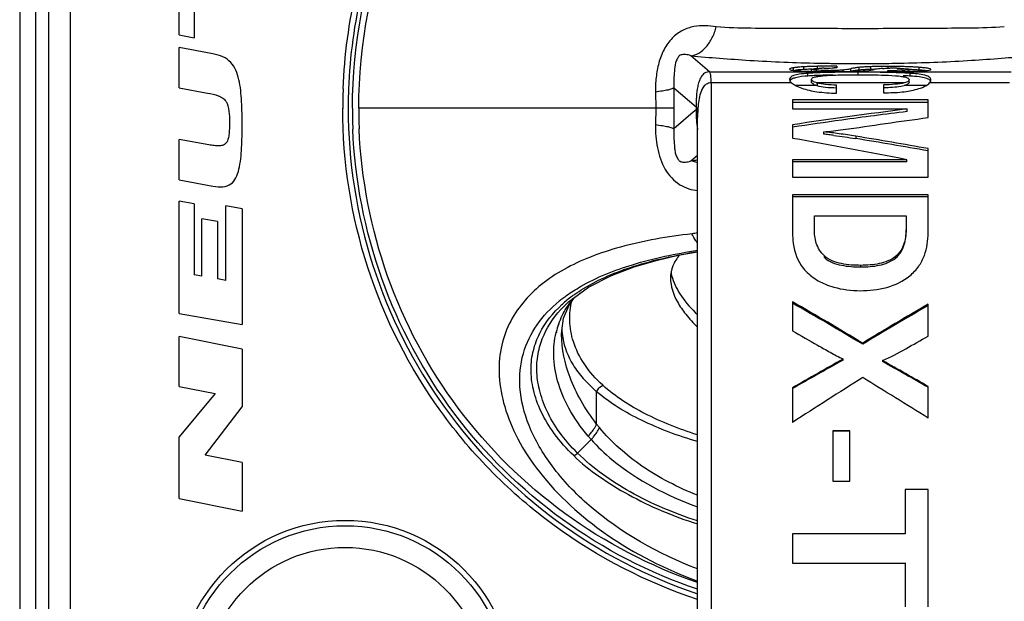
# Model space of a CAD drawing. Header units: millimetres. Extents: x 0 to 420, y 0 to 297.
# Tile 72 of 212: x 154.59 to 163.67, y 230.26 to 235.62. Entities that reach past the tile are written whole.
import ezdxf

# ---------------------------------------------------------------- set-up
doc = ezdxf.new("R2010")
doc.units = ezdxf.units.MM
doc.header["$LTSCALE"] = 23.1
doc.layers.get('0').update_dxf_attribs({"linetype": 'CONTINUOUS'})

msp = doc.modelspace()

# ---------------------------------------------------------------- linework, layer by layer
at = {"color": 7, "linetype": 'CONTINUOUS'}
for p, q in [((154.744, 228.3573), (154.744, 242.5573)), ((154.8618, 228.3573), (154.8618, 242.5573)), ((155.0579, 242.5573), (155.0579, 228.3573)), ((154.594, 241.9573), (154.594, 228.9573)), ((156.0647, 235.4843), (156.0647, 236.4853)), ((156.201, 235.7688), (156.201, 235.4573)), ((156.0647, 235.4843), (156.201, 235.4573)), ((156.3742, 235.3103), (156.0647, 235.3683)), ((156.0647, 234.9963), (156.0647, 235.3683)), ((160.9542, 235.1449), (160.781, 235.2926)), ((162.6074, 235.2222), (162.6333, 235.2225)), ((160.9542, 235.1449), (162.2636, 235.1449)), ((161.7276, 235.1557), (161.7276, 235.1808)), ((161.8243, 235.1653), (161.8243, 235.1903)), ((161.86, 235.1051), (161.86, 235.13)), ((161.894, 235.1483), (161.894, 235.1666)), ((161.9201, 235.1734), (161.9394, 235.1752)), ((161.941, 235.1475), (161.941, 235.1589)), ((161.9505, 235.1779), (161.9505, 235.1949)), ((162.0541, 235.1466), (162.0541, 235.1561)), ((162.1273, 235.196), (162.1273, 235.1794)), ((162.1347, 235.1465), (162.1347, 235.1572)), ((162.1854, 235.1467), (162.1854, 235.1609)), ((162.2201, 235.1662), (162.1973, 235.1626)), ((162.2552, 235.1476), (162.2552, 235.1726)), ((162.3231, 235.1154), (162.3231, 235.1404)), ((162.3336, 235.1598), (162.3336, 235.1848)), ((162.3726, 235.1449), (163.7337, 235.1449)), ((162.4421, 235.1663), (162.4421, 235.1913)), ((162.5982, 235.1477), (162.5982, 235.1572)), ((162.6017, 235.1775), (162.6017, 235.1935)), ((162.7287, 235.1588), (162.6832, 235.1578)), ((162.747, 235.1484), (162.747, 235.1594)), ((162.794, 235.1484), (162.794, 235.1664)), ((162.803, 235.105), (162.803, 235.1299)), ((162.8865, 235.16), (162.8865, 235.1851)), ((162.9417, 235.1548), (162.9189, 235.1573)), ((161.7096, 235.0421), (160.969, 235.0421)), ((160.969, 235.0421), (160.969, 226.7323)), ((161.9422, 235.0176), (161.747, 235.0176)), ((161.894, 235.0499), (161.894, 235.0745)), ((162.1238, 235.0413), (161.9451, 235.0412)), ((162.559, 235.0419), (162.1238, 235.0413)), ((162.1238, 234.9468), (162.1238, 235.0216)), ((162.7497, 235.0421), (162.559, 235.0419)), ((162.559, 235.0235), (162.559, 234.9514)), ((162.9509, 235.0176), (162.7497, 235.0176)), ((162.794, 235.0461), (162.794, 235.0707)), ((163.719, 235.0421), (162.983, 235.0421)), ((156.0647, 234.9963), (156.3249, 234.9479)), ((160.4556, 234.9578), (160.4575, 234.8073)), ((160.6262, 234.9954), (160.8295, 234.8198)), ((162.559, 234.9514), (162.5834, 234.9514)), ((162.969, 234.8859), (161.719, 234.8859)), ((161.719, 234.8859), (161.719, 234.8012)), ((162.969, 234.8624), (161.719, 234.8624)), ((162.969, 234.722), (162.969, 234.8859)), ((160.6274, 234.8073), (157.7198, 234.8073)), ((160.4575, 234.8073), (160.4556, 234.6567)), ((160.8028, 234.7717), (160.6262, 234.6192)), ((160.8295, 234.7947), (160.8028, 234.7717)), ((160.8295, 234.8198), (160.8295, 234.7947)), ((161.719, 234.8012), (162.7758, 234.8012)), ((162.7758, 234.7782), (162.7758, 234.8012)), ((160.844, 227.1073), (160.844, 234.7243)), ((161.719, 234.6557), (161.719, 234.5306)), ((162.0063, 234.5686), (162.0063, 234.5904)), ((156.3366, 234.4707), (156.0647, 234.5213)), ((156.0647, 234.1488), (156.0647, 234.5213)), ((162.3014, 234.5502), (162.3014, 234.5287)), ((162.969, 234.173), (162.969, 234.4355)), ((160.7811, 234.322), (160.844, 234.3755)), ((162.7723, 234.3337), (161.719, 234.3337)), ((161.719, 234.3337), (161.719, 234.173)), ((162.7723, 234.3135), (161.719, 234.3135)), ((162.7723, 234.3135), (162.7723, 234.3337)), ((156.0647, 234.1488), (156.3742, 234.0908)), ((161.719, 234.173), (162.969, 234.173)), ((156.2021, 233.9257), (156.0647, 233.9498)), ((156.0647, 232.9158), (156.0647, 233.9498)), ((162.969, 234.008), (161.719, 234.008)), ((161.719, 234.008), (161.719, 233.6705)), ((162.969, 233.9898), (161.719, 233.9898)), ((162.969, 233.6586), (162.969, 234.008)), ((156.2021, 233.9257), (156.2021, 233.2707)), ((156.6452, 233.8808), (156.4935, 233.9073)), ((156.4935, 233.2198), (156.4935, 233.9073)), ((156.6452, 233.8808), (156.6452, 232.8143)), ((156.4164, 233.7643), (156.2721, 233.7895)), ((156.2721, 233.2585), (156.2721, 233.7895)), ((156.4164, 233.7643), (156.4164, 233.2333)), ((161.9201, 233.8163), (162.7671, 233.8163)), ((161.9201, 233.6923), (161.9201, 233.8163)), ((162.7671, 233.8163), (162.7671, 233.7028)), ((162.0124, 233.431), (162.0124, 233.4459)), ((162.6678, 233.4255), (162.6678, 233.4403)), ((162.3501, 233.3448), (162.3501, 233.3591)), ((156.2721, 233.2585), (156.2021, 233.2707)), ((156.4935, 233.2198), (156.4164, 233.2333)), ((159.6105, 232.9804), (159.6547, 233.0222)), ((159.6552, 232.9872), (159.7073, 233.0609)), ((161.719, 233.0218), (161.719, 232.7549)), ((159.5935, 232.9977), (159.5954, 232.9994)), ((159.5974, 232.9953), (159.5994, 232.997)), ((159.6086, 232.8709), (159.6552, 232.9872)), ((159.6105, 232.9804), (159.6124, 232.9823)), ((159.634, 232.9672), (159.6354, 232.9693)), ((159.6368, 232.9656), (159.638, 232.9678)), ((162.969, 232.7069), (162.969, 233.0006)), ((156.0647, 232.9158), (156.6452, 232.8143)), ((159.5907, 232.7564), (159.6086, 232.8709)), ((159.5625, 232.817), (159.5635, 232.8197)), ((159.5682, 232.8143), (159.569, 232.817)), ((159.59, 232.7238), (159.5907, 232.7564)), ((156.6452, 232.5875), (156.0647, 232.7018)), ((156.0647, 232.2418), (156.0647, 232.7018)), ((159.5394, 232.7393), (159.5402, 232.7426)), ((159.5454, 232.737), (159.5464, 232.7402)), ((159.59, 232.7238), (159.59, 232.7273)), ((156.6452, 232.5875), (156.6452, 232.054)), ((162.3658, 232.6317), (162.3658, 232.6418)), ((162.1847, 232.4856), (162.1847, 232.4949)), ((162.5494, 232.4803), (162.5494, 232.4712)), ((156.0647, 232.2418), (156.3967, 232.1764)), ((161.719, 232.2302), (161.719, 231.9106)), ((162.969, 231.9504), (162.969, 232.2418)), ((156.3967, 232.1764), (156.0647, 231.7766)), ((159.9129, 231.895), (159.9129, 232.1928)), ((156.3028, 231.6082), (156.6452, 232.054)), ((159.9391, 231.8623), (159.9129, 231.895)), ((156.0647, 231.2076), (156.0647, 231.7766)), ((159.8615, 231.753), (159.7365, 231.6283)), ((159.8615, 231.753), (159.834, 231.7848)), ((162.2465, 231.8342), (162.0898, 231.8342)), ((162.0898, 231.8342), (162.0898, 231.3692)), ((162.2465, 231.8289), (162.0898, 231.8289)), ((162.2465, 231.3692), (162.2465, 231.8342)), ((156.6452, 231.5408), (156.3028, 231.6082)), ((156.6452, 231.5408), (156.6452, 231.0933)), ((162.0898, 231.3692), (162.2465, 231.3692)), ((156.0647, 231.2076), (156.6452, 231.0933)), ((162.969, 231.2903), (162.7566, 231.2903)), ((162.7566, 231.2903), (162.7566, 230.8824)), ((162.969, 230.2109), (162.969, 231.2903)), ((162.7566, 230.8824), (161.719, 230.8824)), ((161.719, 230.8824), (161.719, 230.612)), ((161.719, 230.612), (162.7566, 230.612)), ((162.7566, 230.6141), (162.7566, 230.2109))]:
    msp.add_line(p, q, dxfattribs=at)
msp.add_lwpolyline([(159.6547, 233.0222), (159.838, 233.1572), (160.0513, 233.2669), (160.2579, 233.3451), (160.4621, 233.4048), (160.6657, 233.4515), (160.844, 233.4838)], dxfattribs=at)
for radius in [1.55, 1.5, 1.3]:
    msp.add_circle((157.594, 229.4573), radius, dxfattribs=at)
for centre, radius, start, end in [((162.3372, 253.6053), 18.3849, 268.80411, 268.9195), ((162.3454, 254.0525), 18.8322, 268.92036, 269.33614), ((162.3485, 254.295), 19.0747, 269.33517, 269.4696), ((162.3463, 253.9414), 18.721, 269.46642, 270.62206), ((162.3464, 253.8379), 18.6176, 270.62518, 270.80329), ((162.3519, 253.4888), 18.2684, 270.88262, 271.24505), ((161.8046, 234.7255), 0.4617, 98.09308, 99.59904), ((161.8688, 234.184), 1.0071, 94.74423, 95.71645), ((161.8688, 234.158), 1.0081, 94.74016, 95.71106), ((162.0083, 231.8903), 3.3051, 92.48041, 93.19077), ((162.0083, 231.8624), 3.308, 92.47831, 93.18805), ((162.013, 233.0792), 2.0316, 93.43777, 94.31796), ((162.0058, 231.948), 3.2473, 92.10845, 92.48007), ((162.0058, 231.9202), 3.2501, 92.10654, 92.47797), ((162.0046, 231.9799), 3.2154, 91.72818, 92.10816), ((162.0048, 231.9471), 3.2232, 91.93935, 92.10612), ((162.0507, 232.46), 2.652, 92.85712, 93.44868), ((162.0341, 241.7369), 6.59, 268.77983, 269.14398), ((162.0059, 231.9348), 3.2605, 90.97304, 91.72723), ((162.1106, 231.1917), 3.9217, 91.84409, 92.80792), ((162.076, 244.5943), 9.4478, 269.14883, 269.79553), ((162.0373, 230.0442), 5.1514, 90.66501, 90.96525), ((162.0653, 227.6452), 7.5506, 90.45278, 90.66583), ((162.1731, 229.2241), 5.8903, 91.11569, 91.83545), ((162.0467, 233.4633), 1.7156, 91.24717, 91.87985), ((162.0911, 224.4918), 10.7041, 90.30184, 90.45755), ((162.1077, 221.3244), 13.8715, 90.17776, 90.30176), ((162.101, 249.2616), 14.1151, 269.76145, 270.00408), ((162.0544, 239.2547), 4.0986, 269.99599, 270.21957), ((162.2211, 226.9184), 8.1965, 90.88779, 91.13766), ((162.125, 215.3726), 19.8234, 89.99345, 90.17426), ((162.1267, 225.018), 10.1614, 89.99698, 90.13948), ((162.1065, 235.7806), 0.6247, 277.25904, 278.35743), ((161.9938, 236.4972), 1.3501, 279.64833, 281.16317), ((162.5048, 233.9053), 1.2917, 100.98658, 101.14221), ((162.493, 233.9395), 1.2313, 100.75295, 101.13671), ((162.4537, 234.1738), 1.0184, 99.24145, 101.04428), ((162.4727, 234.0456), 1.1233, 100.5963, 100.74805), ((162.4618, 234.1043), 1.0636, 99.95861, 100.59885), ((162.4428, 234.2131), 0.9531, 99.21904, 99.96407), ((162.4102, 234.4629), 0.726, 94.96079, 96.05655), ((162.4102, 234.4371), 0.7267, 94.95627, 96.05133), ((162.2976, 236.2221), 1.073, 273.21565, 274.00343), ((162.5319, 232.4394), 2.7534, 91.86992, 92.77508), ((162.5319, 232.412), 2.7557, 91.86833, 92.77271), ((162.5516, 231.8535), 3.3396, 91.48611, 91.87934), ((162.5516, 231.8254), 3.3426, 91.48459, 91.87773), ((162.5734, 230.9815), 4.2119, 90.78698, 91.475), ((162.5668, 231.2439), 3.9243, 91.11789, 91.48622), ((162.5897, 229.8859), 5.3076, 90.50316, 90.80031), ((162.5972, 229.0414), 6.1521, 90.23653, 90.50353), ((162.6013, 228.052), 7.1415, 89.99701, 90.23687), ((162.5919, 241.8993), 6.7421, 270.05327, 270.77579), ((162.6056, 253.7201), 18.5724, 269.97715, 270.31487), ((162.6019, 228.4711), 6.7224, 89.72615, 90.00188), ((162.6336, 232.8791), 2.2985, 89.9936, 90.42209), ((162.6354, 232.621), 2.5565, 89.04519, 90.03494), ((162.6045, 229.015), 6.1786, 89.49469, 89.7259), ((162.6136, 229.94), 5.2535, 88.92416, 89.50508), ((162.6441, 246.034), 10.8862, 270.33476, 270.46632), ((162.6305, 230.8595), 4.3338, 88.2704, 88.91996), ((162.6875, 236.5805), 1.4224, 271.65877, 272.39963), ((162.6647, 243.5114), 8.3635, 270.46576, 270.62958), ((162.6046, 232.1964), 2.9402, 86.13242, 87.38682), ((162.6, 232.0726), 3.0391, 86.29694, 87.38489), ((162.7151, 235.9163), 0.7576, 272.41979, 273.13616), ((162.6937, 240.8855), 5.7375, 270.62813, 271.00289), ((162.6579, 231.7358), 3.4571, 87.53407, 88.28642), ((162.7192, 239.4904), 4.3421, 270.98788, 272.02996), ((162.6691, 231.9767), 3.1909, 87.52837, 87.74773), ((162.689, 232.4459), 2.7463, 86.67205, 87.54437), ((162.689, 232.4184), 2.7488, 86.67524, 87.54642), ((162.723, 233.0133), 2.1779, 85.69318, 86.69701), ((162.723, 232.9862), 2.18, 85.69691, 86.70021), ((162.7748, 233.6827), 1.5065, 84.51006, 85.74598), ((162.7748, 233.6563), 1.5078, 84.51478, 85.74966), ((162.6324, 232.5848), 2.5259, 86.1279, 86.2796), ((162.2996, 234.8071), 4.7275, 177.80698, 179.99867), ((162.3001, 234.8072), 4.678, 177.80698, 179.99867), ((146.428, 234.8077), 14.1994, 359.9983, 0.75738), ((162.5197, 237.013), 2.0142, 271.11914, 272.27275), ((162.3018, 234.8074), 4.6404, 180.00154, 182.38387), ((162.3024, 234.8074), 4.5825, 180.00154, 182.38387), ((146.4324, 234.8068), 14.195, 359.24275, 0.00174), ((168.493, 189.3519), 45.8075, 97.16974, 98.50401), ((168.43, 189.5351), 45.595, 97.12358, 97.88822), ((168.5824, 188.4316), 46.709, 97.88757, 98.44954), ((161.4533, 234.7303), 0.6209, 187.35361, 191.09619), ((161.7801, 232.156), 2.4232, 83.53342, 84.64498), ((161.6706, 231.1912), 3.3942, 82.7211, 83.53114), ((161.1885, 227.7016), 6.9384, 80.77078, 82.04074), ((153.8075, 189.2909), 45.9262, 78.74364, 80.08045), ((154.2969, 185.9563), 49.2488, 79.85806, 80.64619), ((154.2998, 185.6594), 49.52, 79.91755, 80.70123), ((161.5467, 226.7023), 7.6581, 95.2709, 95.7374), ((160.9793, 232.5911), 1.0751, 97.27858, 100.01061), ((160.3962, 232.0167), 1.3076, 127.44807, 129.34174), ((160.3976, 232.1161), 1.1932, 126.65501, 132.24335), ((160.4112, 232.4925), 0.9107, 141.96208, 145.08088), ((144.743, 203.3923), 34.1482, 58.93112, 60.18981), ((160.3784, 232.5154), 0.8707, 145.0817, 148.57879), ((145.4777, 204.4615), 32.8446, 59.05723, 60.36387), ((179.348, 204.7793), 32.6299, 120.12985, 121.36236), ((179.9455, 203.5887), 33.9491, 120.00374, 121.1865), ((160.3011, 232.5547), 0.7837, 160.44555, 166.12915), ((160.2696, 232.8087), 0.6797, 183.07377, 189.95897), ((187.5268, 187.365), 51.7583, 119.31586, 119.90884), ((187.4523, 187.2174), 51.8427, 119.16917, 119.76032), ((137.1473, 187.3065), 51.826, 60.11654, 60.6501), ((137.222, 187.1588), 51.9104, 60.26497, 60.79689), ((193.5546, 182.752), 58.5669, 122.176812, 122.927468), ((133.1654, 184.4342), 56.0896, 57.90284, 58.62738)]:
    msp.add_arc(centre, radius, start, end, dxfattribs=at)
for points, knots in [([(157.5756, 234.9881), (157.5874, 235.2959), (157.6712, 235.9111), (158.069, 237.0807), (158.984, 238.365), (160.579, 239.3707), (162.4367, 239.6995), (164.2805, 239.3009), (165.8366, 238.2338), (166.8734, 236.6601), (167.1159, 235.4205), (167.1159, 234.8073)], [0, 0, 0, 0, 0.06276, 0.125511, 0.250438, 0.375365, 0.500292, 0.625219, 0.750146, 0.875073, 1, 1, 1, 1]), ([(167.0659, 234.8073), (167.0659, 235.4141), (166.826, 236.6407), (165.8, 238.1979), (164.2603, 239.2538), (162.4357, 239.6482), (160.5975, 239.3229), (159.0192, 238.3277), (158.1138, 237.0568), (157.7202, 235.8995), (157.6372, 235.2908), (157.6255, 234.9862)], [0, 0, 0, 0, 0.124927, 0.249854, 0.374781, 0.499708, 0.624635, 0.749562, 0.874489, 0.93724, 1, 1, 1, 1]), ([(157.6614, 234.8073), (157.6614, 235.4084), (157.8988, 236.6235), (158.9142, 238.1667), (160.4383, 239.2143), (162.2451, 239.6076), (164.0666, 239.2887), (165.6323, 238.3064), (166.5325, 237.0499), (166.9259, 235.9046), (167.01, 235.3019), (167.0226, 235.0001)], [0, 0, 0, 0, 0.124927, 0.249855, 0.374782, 0.499709, 0.624636, 0.749563, 0.87449, 0.93724, 1, 1, 1, 1]), ([(157.7198, 234.8073), (157.7198, 235.4009), (157.9543, 236.6008), (158.957, 238.1248), (160.4621, 239.1593), (162.2463, 239.5476), (164.0451, 239.2327), (165.5912, 238.2627), (166.4803, 237.0219), (166.8687, 235.8909), (166.9518, 235.2957), (166.9642, 234.9977)], [0, 0, 0, 0, 0.124927, 0.249855, 0.374782, 0.499709, 0.624636, 0.749563, 0.87449, 0.93724, 1, 1, 1, 1]), ([(161.0159, 235.5593), (160.9822, 235.5655), (160.9131, 235.5712), (160.8072, 235.5648), (160.7003, 235.5297), (160.6033, 235.4572), (160.5283, 235.352), (160.4821, 235.2262), (160.4591, 235.093), (160.4542, 235.0027), (160.4556, 234.9578)], [0, 0, 0, 0, 0.106069, 0.213865, 0.326598, 0.449398, 0.582329, 0.721065, 0.860791, 1, 1, 1, 1]), ([(160.7806, 235.2926), (160.8062, 235.2956), (160.8604, 235.3147), (160.9293, 235.3745), (160.9834, 235.459), (161.007, 235.5249), (161.0157, 235.5594)], [0, 0, 0, 0, 0.205939, 0.445293, 0.715735, 1, 1, 1, 1]), ([(163.6714, 235.5598), (163.5654, 235.5505), (163.3478, 235.5448), (162.9052, 235.5456), (162.3437, 235.539), (161.7822, 235.5452), (161.3396, 235.5435), (161.1219, 235.5499), (161.016, 235.5595)], [0, 0, 0, 0, 0.120205, 0.245603, 0.499963, 0.754361, 0.879807, 1, 1, 1, 1]), ([(156.6452, 234.6573), (156.6452, 234.7291), (156.6427, 234.8733), (156.6227, 235.0776), (156.5678, 235.2182), (156.4723, 235.2852), (156.4082, 235.3039), (156.3742, 235.3103)], [0, 0, 0, 0, 0.245567, 0.500028, 0.754489, 0.881719, 1, 1, 1, 1]), ([(160.7808, 235.2926), (160.7652, 235.298), (160.7406, 235.305), (160.7104, 235.3037), (160.6906, 235.3006), (160.6703, 235.2894), (160.6542, 235.2617), (160.6347, 235.2154), (160.629, 235.1499), (160.6246, 235.0731), (160.6255, 235.0215), (160.6261, 234.9956)], [0, 0, 0, 0, 0.119377, 0.181579, 0.217407, 0.263809, 0.343399, 0.441925, 0.627494, 0.812087, 1, 1, 1, 1]), ([(160.781, 235.2926), (160.869, 235.2836), (161.0503, 235.2687), (161.4408, 235.2408), (161.7439, 235.2288), (161.9535, 235.2244)], [0, 0, 0, 0, 0.225787, 0.464517, 1, 1, 1, 1]), ([(162.7489, 235.2247), (162.9559, 235.2292), (163.2551, 235.241), (163.6408, 235.269), (163.8198, 235.2836), (163.9068, 235.2925)], [0, 0, 0, 0, 0.535555, 0.773866, 1, 1, 1, 1]), ([(160.9542, 235.1449), (160.9384, 235.1449), (160.906, 235.1352), (160.8743, 235.0978), (160.8559, 235.0539), (160.8402, 234.9927), (160.8312, 234.9142), (160.8295, 234.8513), (160.8295, 234.8198)], [0, 0, 0, 0, 0.125321, 0.249989, 0.376104, 0.500774, 0.750371, 1, 1, 1, 1]), ([(160.969, 235.0421), (160.969, 235.0657), (160.9685, 235.0968), (160.9622, 235.1309), (160.9575, 235.1421), (160.9542, 235.1449)], [0, 0, 0, 0, 0.674101, 0.877466, 1, 1, 1, 1]), ([(161.7276, 235.1808), (161.7183, 235.1792), (161.7079, 235.1773), (161.692, 235.1712), (161.692, 235.1678)], [0, 0, 0, 0, 0.736344, 1, 1, 1, 1]), ([(161.692, 235.1678), (161.692, 235.1654), (161.7016, 235.1603), (161.7199, 235.1576), (161.757, 235.1533), (161.7867, 235.1519), (161.8051, 235.1511)], [0, 0, 0, 0, 0.061805, 0.221172, 0.52293, 1, 1, 1, 1]), ([(161.86, 235.13), (161.8337, 235.128), (161.7891, 235.1238), (161.7354, 235.1126), (161.7007, 235.098), (161.692, 235.08), (161.692, 235.0729)], [0, 0, 0, 0, 0.422295, 0.712416, 0.886213, 1, 1, 1, 1]), ([(161.7684, 235.1861), (161.7657, 235.1858), (161.7561, 235.1848), (161.7465, 235.1836), (161.7396, 235.1826)], [0, 0, 0, 0, 0.279106, 1, 1, 1, 1]), ([(161.7684, 235.161), (161.7657, 235.1608), (161.7561, 235.1597), (161.7465, 235.1586), (161.7396, 235.1576)], [0, 0, 0, 0, 0.279137, 1, 1, 1, 1]), ([(161.8243, 235.1903), (161.8208, 235.1901), (161.8078, 235.1893), (161.7949, 235.1884), (161.7855, 235.1876)], [0, 0, 0, 0, 0.271576, 1, 1, 1, 1]), ([(161.8243, 235.1653), (161.8208, 235.1651), (161.8078, 235.1643), (161.7949, 235.1634), (161.7855, 235.1626)], [0, 0, 0, 0, 0.271577, 1, 1, 1, 1]), ([(161.8051, 235.1511), (161.8117, 235.1508), (161.8412, 235.1496), (161.8708, 235.1488), (161.8937, 235.1483)], [0, 0, 0, 0, 0.222596, 1, 1, 1, 1]), ([(161.9185, 235.1337), (161.9134, 235.1334), (161.8939, 235.1324), (161.8744, 235.1311), (161.86, 235.13)], [0, 0, 0, 0, 0.260596, 1, 1, 1, 1]), ([(161.894, 235.1666), (161.894, 235.1689), (161.9065, 235.1713), (161.9133, 235.1726), (161.9201, 235.1734)], [0, 0, 0, 0, 0.248274, 1, 1, 1, 1]), ([(161.941, 235.1589), (161.9336, 235.1593), (161.9215, 235.1601), (161.9061, 235.1621), (161.8984, 235.1634), (161.894, 235.1655), (161.894, 235.1666)], [0, 0, 0, 0, 0.4585, 0.763998, 0.93368, 1, 1, 1, 1]), ([(161.894, 235.0745), (161.894, 235.0851), (161.9216, 235.097), (161.9554, 235.1031), (161.9835, 235.1066), (161.9991, 235.1081)], [0, 0, 0, 0, 0.279515, 0.585146, 1, 1, 1, 1]), ([(162.0584, 235.1383), (162.0462, 235.138), (161.9995, 235.137), (161.9529, 235.1354), (161.9185, 235.1337)], [0, 0, 0, 0, 0.261755, 1, 1, 1, 1]), ([(161.9394, 235.1752), (161.943, 235.1755), (161.96, 235.1767), (161.977, 235.1775), (161.9904, 235.1779)], [0, 0, 0, 0, 0.210059, 1, 1, 1, 1]), ([(162.0541, 235.1561), (162.0428, 235.1561), (162.0051, 235.1563), (161.9673, 235.1572), (161.941, 235.1589)], [0, 0, 0, 0, 0.300466, 1, 1, 1, 1]), ([(161.9991, 235.1081), (162.0509, 235.1129), (162.159, 235.1164), (162.267, 235.1173), (162.3231, 235.1173)], [0, 0, 0, 0, 0.480896, 1, 1, 1, 1]), ([(162.0093, 235.1785), (162.0169, 235.1786), (162.0477, 235.1792), (162.0786, 235.1793), (162.102, 235.1794)], [0, 0, 0, 0, 0.243432, 1, 1, 1, 1]), ([(162.3231, 235.1404), (162.3008, 235.1404), (162.2125, 235.1403), (162.1242, 235.1396), (162.0584, 235.1383)], [0, 0, 0, 0, 0.253413, 1, 1, 1, 1]), ([(162.1347, 235.1572), (162.13, 235.157), (162.1085, 235.1564), (162.087, 235.1562), (162.0701, 235.1561)], [0, 0, 0, 0, 0.217493, 1, 1, 1, 1]), ([(162.102, 235.1465), (162.116, 235.1465), (162.1698, 235.1466), (162.2237, 235.147), (162.2636, 235.1477)], [0, 0, 0, 0, 0.259067, 1, 1, 1, 1]), ([(162.1854, 235.1609), (162.1824, 235.1606), (162.1655, 235.1587), (162.1485, 235.1577), (162.1347, 235.1572)], [0, 0, 0, 0, 0.181925, 1, 1, 1, 1]), ([(162.2636, 235.1477), (162.2729, 235.1478), (162.3044, 235.1485), (162.3358, 235.1495), (162.3578, 235.1508)], [0, 0, 0, 0, 0.296532, 1, 1, 1, 1]), ([(162.3336, 235.1849), (162.3293, 235.1844), (162.3148, 235.1827), (162.3004, 235.1806), (162.2901, 235.179)], [0, 0, 0, 0, 0.290537, 1, 1, 1, 1]), ([(162.3336, 235.1598), (162.3293, 235.1594), (162.3148, 235.1577), (162.3003, 235.1556), (162.2901, 235.1539)], [0, 0, 0, 0, 0.29058, 1, 1, 1, 1]), ([(162.5922, 235.1382), (162.5703, 235.1386), (162.4806, 235.14), (162.3909, 235.1404), (162.3231, 235.1404)], [0, 0, 0, 0, 0.244447, 1, 1, 1, 1]), ([(162.3231, 235.1173), (162.3528, 235.1173), (162.4674, 235.1167), (162.5821, 235.1147), (162.6668, 235.1082)], [0, 0, 0, 0, 0.25872, 1, 1, 1, 1]), ([(162.3986, 235.1896), (162.3939, 235.1893), (162.3768, 235.1884), (162.3597, 235.1873), (162.3474, 235.1862)], [0, 0, 0, 0, 0.279114, 1, 1, 1, 1]), ([(162.3986, 235.1645), (162.3939, 235.1643), (162.3768, 235.1634), (162.3597, 235.1622), (162.3474, 235.1611)], [0, 0, 0, 0, 0.27911, 1, 1, 1, 1]), ([(162.3726, 235.1517), (162.3833, 235.1525), (162.4178, 235.1556), (162.452, 235.1606), (162.4754, 235.1649)], [0, 0, 0, 0, 0.31207, 1, 1, 1, 1]), ([(162.5494, 235.1754), (162.5409, 235.1748), (162.5161, 235.1721), (162.4915, 235.1678), (162.4754, 235.1648)], [0, 0, 0, 0, 0.342181, 1, 1, 1, 1]), ([(162.5494, 235.1754), (162.5539, 235.1757), (162.5763, 235.1769), (162.5988, 235.1773), (162.6167, 235.1775)], [0, 0, 0, 0, 0.201544, 1, 1, 1, 1]), ([(162.7387, 235.1335), (162.727, 235.1341), (162.6782, 235.1361), (162.6294, 235.1374), (162.5922, 235.1382)], [0, 0, 0, 0, 0.238909, 1, 1, 1, 1]), ([(162.6668, 235.1082), (162.6858, 235.1068), (162.72, 235.1032), (162.7606, 235.0967), (162.794, 235.0831), (162.794, 235.0707)], [0, 0, 0, 0, 0.41928, 0.727202, 1, 1, 1, 1]), ([(162.678, 235.1772), (162.6849, 235.1771), (162.7086, 235.1765), (162.7323, 235.1755), (162.749, 235.1743)], [0, 0, 0, 0, 0.292009, 1, 1, 1, 1]), ([(162.749, 235.1743), (162.7593, 235.1736), (162.7737, 235.1719), (162.789, 235.1702), (162.7928, 235.1679)], [0, 0, 0, 0, 0.697974, 1, 1, 1, 1]), ([(162.794, 235.1664), (162.794, 235.1656), (162.7913, 235.1637), (162.7792, 235.1614), (162.7667, 235.1604), (162.7565, 235.1599)], [0, 0, 0, 0, 0.062049, 0.212884, 1, 1, 1, 1]), ([(162.992, 235.0823), (162.9883, 235.0894), (162.9706, 235.1032), (162.907, 235.1223), (162.8482, 235.1268), (162.803, 235.1299)], [0, 0, 0, 0, 0.121408, 0.316575, 1, 1, 1, 1]), ([(162.873, 235.151), (162.8825, 235.1513), (162.9121, 235.1526), (162.9416, 235.1545), (162.9615, 235.1568)], [0, 0, 0, 0, 0.321786, 1, 1, 1, 1]), ([(162.9459, 235.1793), (162.9439, 235.1796), (162.9349, 235.1807), (162.9259, 235.1816), (162.9189, 235.1823)], [0, 0, 0, 0, 0.227802, 1, 1, 1, 1]), ([(162.9951, 235.1659), (162.9951, 235.1672), (162.9909, 235.1705), (162.9751, 235.1751), (162.9588, 235.1777), (162.9459, 235.1793)], [0, 0, 0, 0, 0.079882, 0.25488, 1, 1, 1, 1]), ([(162.9615, 235.1568), (162.9701, 235.1578), (162.9811, 235.1594), (162.9921, 235.1624), (162.9951, 235.1648), (162.9951, 235.1659)], [0, 0, 0, 0, 0.727627, 0.911713, 1, 1, 1, 1]), ([(160.969, 235.0421), (160.9532, 235.0421), (160.9209, 235.033), (160.8842, 234.9902), (160.8629, 234.9312), (160.8466, 234.84), (160.844, 234.7703), (160.844, 234.7241)], [0, 0, 0, 0, 0.12724, 0.252837, 0.440135, 0.626873, 1, 1, 1, 1]), ([(161.692, 235.0729), (161.692, 235.0704), (161.6938, 235.0583), (161.7024, 235.0485), (161.7096, 235.0421)], [0, 0, 0, 0, 0.203006, 1, 1, 1, 1]), ([(161.86, 235.1051), (161.8216, 235.1022), (161.7714, 235.0979), (161.7168, 235.0809), (161.7008, 235.0696), (161.6967, 235.0635)], [0, 0, 0, 0, 0.673251, 0.871591, 1, 1, 1, 1]), ([(161.7096, 235.0421), (161.7204, 235.0324), (161.7511, 235.014), (161.7839, 235.0007), (161.8034, 234.9937)], [0, 0, 0, 0, 0.411872, 1, 1, 1, 1]), ([(161.9451, 235.0412), (161.9371, 235.0435), (161.9233, 235.0482), (161.9047, 235.0569), (161.894, 235.0678), (161.894, 235.0745)], [0, 0, 0, 0, 0.394059, 0.680674, 1, 1, 1, 1]), ([(161.9422, 235.0176), (161.9346, 235.0198), (161.9216, 235.0244), (161.904, 235.0329), (161.894, 235.0434), (161.894, 235.0499)], [0, 0, 0, 0, 0.391851, 0.67753, 1, 1, 1, 1]), ([(161.9422, 235.0176), (161.9438, 235.0176), (161.9479, 235.019), (161.9493, 235.0263), (161.9471, 235.0335), (161.9458, 235.0387), (161.945, 235.0412)], [0, 0, 0, 0, 0.168355, 0.413611, 0.71052, 1, 1, 1, 1]), ([(161.9422, 235.0176), (161.9681, 235.0097), (162.029, 235.0012), (162.0899, 234.998), (162.1238, 234.9972)], [0, 0, 0, 0, 0.44391, 1, 1, 1, 1]), ([(162.1238, 235.0216), (162.0906, 235.0224), (162.0307, 235.0254), (161.9708, 235.0337), (161.9451, 235.0412)], [0, 0, 0, 0, 0.553419, 1, 1, 1, 1]), ([(162.7497, 235.0421), (162.7216, 235.0347), (162.6577, 235.0271), (162.5939, 235.0242), (162.559, 235.0235)], [0, 0, 0, 0, 0.454697, 1, 1, 1, 1]), ([(162.5996, 235.0004), (162.6271, 235.0015), (162.6774, 235.0047), (162.7276, 235.0118), (162.7497, 235.0176)], [0, 0, 0, 0, 0.54706, 1, 1, 1, 1]), ([(162.794, 235.0707), (162.794, 235.0649), (162.7852, 235.0553), (162.7689, 235.0478), (162.7568, 235.0439), (162.7497, 235.0421)], [0, 0, 0, 0, 0.315904, 0.59952, 1, 1, 1, 1]), ([(162.7743, 235.026), (162.7726, 235.0252), (162.7646, 235.0219), (162.7563, 235.0193), (162.7497, 235.0176)], [0, 0, 0, 0, 0.215027, 1, 1, 1, 1]), ([(162.794, 235.0461), (162.794, 235.0444), (162.7917, 235.0346), (162.7816, 235.0293), (162.7743, 235.026)], [0, 0, 0, 0, 0.172496, 1, 1, 1, 1]), ([(162.946, 235.0853), (162.9266, 235.0909), (162.8788, 235.0989), (162.8308, 235.1031), (162.803, 235.105)], [0, 0, 0, 0, 0.420507, 1, 1, 1, 1]), ([(162.8835, 234.9891), (162.9055, 234.9961), (162.941, 235.0096), (162.9733, 235.031), (162.983, 235.0421)], [0, 0, 0, 0, 0.611249, 1, 1, 1, 1]), ([(162.9926, 235.0564), (162.9912, 235.0594), (162.9799, 235.0747), (162.9607, 235.0811), (162.946, 235.0853)], [0, 0, 0, 0, 0.178877, 1, 1, 1, 1]), ([(162.983, 235.0421), (162.985, 235.0443), (162.9912, 235.0522), (162.9951, 235.0624), (162.9951, 235.0695)], [0, 0, 0, 0, 0.298606, 1, 1, 1, 1]), ([(156.3249, 234.9479), (156.3602, 234.9413), (156.412, 234.9299), (156.4679, 234.9031), (156.5085, 234.8624), (156.5262, 234.7854), (156.528, 234.7137), (156.528, 234.6778)], [0, 0, 0, 0, 0.245559, 0.372785, 0.50001, 0.754461, 1, 1, 1, 1]), ([(160.6261, 234.9956), (160.6203, 234.9911), (160.6017, 234.9837), (160.5663, 234.9745), (160.5157, 234.9655), (160.477, 234.9604), (160.4553, 234.9578)], [0, 0, 0, 0, 0.125468, 0.333625, 0.627433, 1, 1, 1, 1]), ([(161.8034, 234.9937), (161.8486, 234.9776), (161.9553, 234.9549), (162.0635, 234.948), (162.1238, 234.9468)], [0, 0, 0, 0, 0.442857, 1, 1, 1, 1]), ([(162.5834, 234.9514), (162.6389, 234.9514), (162.7401, 234.956), (162.8401, 234.9752), (162.8835, 234.9891)], [0, 0, 0, 0, 0.549418, 1, 1, 1, 1]), ([(160.8426, 230.2778), (160.3724, 230.4335), (159.6977, 230.7826), (158.9435, 231.4317), (158.2996, 232.1914), (157.7286, 233.3146), (157.5721, 234.3119), (157.5721, 234.8073)], [0, 0, 0, 0, 0.249806, 0.37509, 0.500376, 0.750176, 1, 1, 1, 1]), ([(157.6221, 234.8073), (157.6221, 234.3185), (157.7764, 233.3342), (158.4488, 232.0051), (159.4952, 230.9454), (160.3791, 230.4857), (160.8426, 230.3305)], [0, 0, 0, 0, 0.250017, 0.50001, 0.750001, 1, 1, 1, 1]), ([(160.8295, 234.8198), (160.8326, 234.8171), (160.8373, 234.8067), (160.8435, 234.7749), (160.844, 234.746), (160.844, 234.7241)], [0, 0, 0, 0, 0.126758, 0.331251, 1, 1, 1, 1]), ([(160.844, 234.7243), (160.844, 234.7361), (160.8438, 234.7524), (160.8422, 234.7721), (160.8407, 234.7824), (160.8388, 234.7898), (160.8367, 234.7948), (160.8327, 234.797), (160.8304, 234.7955), (160.8295, 234.7947)], [0, 0, 0, 0, 0.449301, 0.618371, 0.750707, 0.847255, 0.91082, 0.952014, 1, 1, 1, 1]), ([(156.528, 234.6778), (156.528, 234.6419), (156.5268, 234.5889), (156.5176, 234.5272), (156.5028, 234.4893), (156.4758, 234.4663), (156.4357, 234.459), (156.388, 234.462), (156.3536, 234.4676), (156.3366, 234.4707)], [0, 0, 0, 0, 0.245839, 0.372926, 0.500013, 0.6271, 0.754187, 0.881274, 1, 1, 1, 1]), ([(156.3742, 234.0908), (156.409, 234.0842), (156.4739, 234.0791), (156.5451, 234.1045), (156.5907, 234.1629), (156.6264, 234.2712), (156.6427, 234.4383), (156.6452, 234.5841), (156.6452, 234.6573)], [0, 0, 0, 0, 0.118809, 0.245884, 0.37296, 0.500035, 0.754186, 1, 1, 1, 1]), ([(160.4556, 234.6567), (160.4535, 234.5856), (160.4658, 234.4433), (160.5285, 234.242), (160.6464, 234.115), (160.759, 234.063), (160.8162, 234.0518), (160.8441, 234.049)], [0, 0, 0, 0, 0.268841, 0.535779, 0.782125, 0.894181, 1, 1, 1, 1]), ([(160.4553, 234.6567), (160.477, 234.6542), (160.5157, 234.649), (160.5663, 234.64), (160.6017, 234.6308), (160.6203, 234.6234), (160.6261, 234.619)], [0, 0, 0, 0, 0.372561, 0.666367, 0.874526, 1, 1, 1, 1]), ([(162.1847, 234.6108), (162.3156, 234.6288), (162.5768, 234.6682), (162.8383, 234.7043), (162.969, 234.722)], [0, 0, 0, 0, 0.500642, 1, 1, 1, 1]), ([(160.8439, 230.3715), (160.4007, 230.5212), (159.5544, 230.9582), (158.5399, 231.9574), (157.8655, 233.2118), (157.6849, 234.1469), (157.6654, 234.6144)], [0, 0, 0, 0, 0.249998, 0.499987, 0.749985, 1, 1, 1, 1]), ([(160.8437, 230.4333), (160.4082, 230.5825), (159.5772, 231.0156), (158.5817, 232.0014), (157.9202, 233.2367), (157.7429, 234.1568), (157.7238, 234.6168)], [0, 0, 0, 0, 0.249998, 0.499987, 0.749986, 1, 1, 1, 1]), ([(160.6261, 234.619), (160.6255, 234.593), (160.6247, 234.5415), (160.6281, 234.4773), (160.6326, 234.4264), (160.6398, 234.3873), (160.6541, 234.3528), (160.6702, 234.3249), (160.6906, 234.3143), (160.7103, 234.3105), (160.7406, 234.3098), (160.7653, 234.3165), (160.7809, 234.3219)], [0, 0, 0, 0, 0.187818, 0.372549, 0.464028, 0.557926, 0.657617, 0.735508, 0.782309, 0.818536, 0.880408, 1, 1, 1, 1]), ([(160.8443, 234.3025), (160.8391, 234.3051), (160.8188, 234.3142), (160.7969, 234.32), (160.7806, 234.3219)], [0, 0, 0, 0, 0.26204, 1, 1, 1, 1]), ([(161.719, 233.6705), (161.719, 233.6445), (161.7232, 233.5373), (161.7511, 233.4261), (161.7982, 233.3591)], [0, 0, 0, 0, 0.241154, 1, 1, 1, 1]), ([(162.0124, 233.4459), (161.9782, 233.4776), (161.9299, 233.5587), (161.9201, 233.6492), (161.9201, 233.6923)], [0, 0, 0, 0, 0.519129, 1, 1, 1, 1]), ([(162.7671, 233.7028), (162.7671, 233.6567), (162.7598, 233.5853), (162.7218, 233.4957), (162.6881, 233.4566), (162.6678, 233.4403)], [0, 0, 0, 0, 0.477646, 0.730099, 1, 1, 1, 1]), ([(162.6678, 233.4255), (162.6881, 233.4416), (162.7217, 233.4804), (162.7598, 233.5694), (162.7671, 233.6405), (162.7671, 233.6863)], [0, 0, 0, 0, 0.270002, 0.522481, 1, 1, 1, 1]), ([(162.8008, 233.263), (162.8318, 233.2882), (162.8857, 233.3458), (162.9537, 233.4786), (162.969, 233.5884), (162.969, 233.6586)], [0, 0, 0, 0, 0.27053, 0.525179, 1, 1, 1, 1]), ([(160.7924, 233.6499), (160.5701, 233.6245), (160.252, 233.5699), (159.8605, 233.444), (159.6144, 233.3302), (159.4024, 233.1907), (159.2296, 233.0211), (159.0978, 232.8223), (159.0192, 232.5902), (159.0045, 232.3276), (159.0589, 232.043), (159.1823, 231.7407), (159.4675, 231.3153), (160.0082, 230.8261), (160.5476, 230.556), (160.844, 230.4478)], [0, 0, 0, 0, 0.128857, 0.184941, 0.236508, 0.284583, 0.330379, 0.375084, 0.420706, 0.469879, 0.524816, 0.58635, 0.656708, 0.818211, 1, 1, 1, 1]), ([(160.8437, 233.5675), (160.8383, 233.5733), (160.8175, 233.5983), (160.8016, 233.627), (160.7921, 233.6497)], [0, 0, 0, 0, 0.243762, 1, 1, 1, 1]), ([(159.7637, 233.1628), (159.914, 233.2498), (160.27, 233.3905), (160.642, 233.467), (160.8447, 233.4985)], [0, 0, 0, 0, 0.458558, 1, 1, 1, 1]), ([(159.7911, 233.1448), (159.9354, 233.2333), (160.282, 233.3759), (160.645, 233.4538), (160.8435, 233.486)], [0, 0, 0, 0, 0.457101, 1, 1, 1, 1]), ([(160.6789, 233.4549), (160.6523, 233.425), (160.6085, 233.3582), (160.594, 233.2793), (160.594, 233.2413)], [0, 0, 0, 0, 0.512826, 1, 1, 1, 1]), ([(162.3501, 233.3591), (162.2896, 233.3591), (162.1727, 233.3656), (162.0545, 233.4069), (162.0124, 233.4459)], [0, 0, 0, 0, 0.512965, 1, 1, 1, 1]), ([(162.0124, 233.431), (162.0546, 233.3921), (162.1728, 233.3512), (162.2897, 233.3448), (162.3501, 233.3448)], [0, 0, 0, 0, 0.487149, 1, 1, 1, 1]), ([(162.6678, 233.4403), (162.6256, 233.4064), (162.5172, 233.3663), (162.4067, 233.3591), (162.3501, 233.3591)], [0, 0, 0, 0, 0.488775, 1, 1, 1, 1]), ([(162.3501, 233.3448), (162.4067, 233.3448), (162.5171, 233.3519), (162.6256, 233.3917), (162.6678, 233.4255)], [0, 0, 0, 0, 0.51112, 1, 1, 1, 1]), ([(161.7982, 233.3591), (161.825, 233.3211), (161.8927, 233.2508), (161.9779, 233.2039), (162.0236, 233.1852)], [0, 0, 0, 0, 0.484989, 1, 1, 1, 1]), ([(160.594, 233.2413), (160.594, 233.1654), (160.6372, 233.044), (160.7362, 232.9008), (160.8034, 232.8279), (160.841, 232.7915)], [0, 0, 0, 0, 0.434972, 0.699881, 1, 1, 1, 1]), ([(160.6112, 233.2417), (160.6292, 233.1826), (160.6952, 233.06), (160.7872, 232.9578), (160.8415, 232.906)], [0, 0, 0, 0, 0.451499, 1, 1, 1, 1]), ([(162.3431, 233.1254), (162.4256, 233.1254), (162.5884, 233.1413), (162.7393, 233.2131), (162.8008, 233.263)], [0, 0, 0, 0, 0.510164, 1, 1, 1, 1]), ([(159.6011, 233.0548), (159.6138, 233.0645), (159.6661, 233.1031), (159.7211, 233.1382), (159.7637, 233.1628)], [0, 0, 0, 0, 0.245187, 1, 1, 1, 1]), ([(159.6852, 233.0733), (159.6937, 233.0796), (159.7281, 233.1046), (159.7637, 233.128), (159.7911, 233.1448)], [0, 0, 0, 0, 0.246391, 1, 1, 1, 1]), ([(162.0236, 233.1852), (162.0485, 233.175), (162.1513, 233.1391), (162.2613, 233.1254), (162.3431, 233.1254)], [0, 0, 0, 0, 0.247486, 1, 1, 1, 1]), ([(160.8436, 230.5597), (160.4834, 230.697), (159.9872, 230.9733), (159.5026, 231.4788), (159.2809, 231.8541), (159.188, 232.2168), (159.2177, 232.545), (159.3517, 232.8213), (159.4905, 232.965), (159.5672, 233.0279)], [0, 0, 0, 0, 0.344839, 0.494302, 0.622577, 0.730493, 0.823901, 0.911207, 1, 1, 1, 1]), ([(159.9707, 232.2527), (159.9055, 232.312), (159.7954, 232.4354), (159.692, 232.6436), (159.6568, 232.8451), (159.6695, 232.9727), (159.6832, 233.0317)], [0, 0, 0, 0, 0.30385, 0.563466, 0.791168, 1, 1, 1, 1]), ([(159.7026, 231.6047), (159.6375, 231.6671), (159.5223, 231.7937), (159.3971, 232.0013), (159.3248, 232.2041), (159.3003, 232.3967), (159.3232, 232.5746), (159.4032, 232.7875), (159.5111, 232.9223), (159.5935, 232.9977)], [0, 0, 0, 0, 0.170258, 0.320989, 0.454387, 0.573777, 0.683802, 0.789305, 1, 1, 1, 1]), ([(159.7365, 231.6283), (159.6757, 231.6886), (159.5677, 231.8104), (159.4508, 232.0101), (159.3805, 232.2046), (159.3544, 232.3902), (159.3712, 232.5627), (159.4393, 232.7702), (159.5352, 232.9049), (159.6105, 232.9804)], [0, 0, 0, 0, 0.168388, 0.318402, 0.452371, 0.57288, 0.684055, 0.790227, 1, 1, 1, 1]), ([(161.719, 232.7549), (161.796, 232.7109), (161.9114, 232.6444), (162.0665, 232.5576), (162.1442, 232.5137), (162.1847, 232.4949)], [0, 0, 0, 0, 0.498647, 0.748872, 1, 1, 1, 1]), ([(159.8341, 231.7848), (159.7665, 231.8638), (159.6538, 232.0248), (159.5473, 232.2798), (159.5077, 232.5197), (159.5228, 232.6708), (159.5394, 232.7393)], [0, 0, 0, 0, 0.301464, 0.56543, 0.795427, 1, 1, 1, 1]), ([(159.9129, 231.895), (159.8601, 231.9634), (159.7678, 232.1014), (159.6367, 232.3726), (159.5906, 232.5882), (159.59, 232.7238)], [0, 0, 0, 0, 0.287236, 0.549108, 1, 1, 1, 1]), ([(159.6001, 232.6911), (159.6155, 232.6032), (159.6687, 232.4675), (159.7908, 232.3092), (159.8695, 232.2316), (159.9129, 232.1928)], [0, 0, 0, 0, 0.447703, 0.708166, 1, 1, 1, 1]), ([(162.5494, 232.4803), (162.6225, 232.5122), (162.7624, 232.5884), (162.9005, 232.6671), (162.969, 232.7069)], [0, 0, 0, 0, 0.501582, 1, 1, 1, 1]), ([(159.9129, 232.1928), (159.9154, 232.1997), (159.9283, 232.2248), (159.9512, 232.245), (159.9705, 232.2528)], [0, 0, 0, 0, 0.259517, 1, 1, 1, 1]), ([(160.8417, 231.7967), (160.675, 231.849), (160.3669, 231.9689), (160.0851, 232.1483), (159.9707, 232.2527)], [0, 0, 0, 0, 0.530043, 1, 1, 1, 1]), ([(160.8435, 231.7333), (160.6665, 231.7857), (160.339, 231.9059), (160.0375, 232.0875), (159.9129, 232.1928)], [0, 0, 0, 0, 0.530827, 1, 1, 1, 1]), ([(159.834, 231.7848), (159.8425, 231.7929), (159.8735, 231.8259), (159.8993, 231.8643), (159.9129, 231.895)], [0, 0, 0, 0, 0.25773, 1, 1, 1, 1]), ([(159.8615, 231.753), (159.8698, 231.7612), (159.9003, 231.794), (159.9255, 231.8321), (159.9391, 231.8623)], [0, 0, 0, 0, 0.261012, 1, 1, 1, 1]), ([(160.842, 231.2387), (160.663, 231.3102), (160.3315, 231.4787), (160.0509, 231.7265), (159.9391, 231.8623)], [0, 0, 0, 0, 0.522846, 1, 1, 1, 1]), ([(159.8615, 231.753), (159.9216, 231.686), (160.2051, 231.4166), (160.562, 231.2344), (160.8436, 231.1317)], [0, 0, 0, 0, 0.2309, 1, 1, 1, 1]), ([(159.7026, 231.6056), (159.7706, 231.5327), (159.9371, 231.4056), (160.2094, 231.2365), (160.5148, 231.0891), (160.7316, 231.0101), (160.8435, 230.9745)], [0, 0, 0, 0, 0.227573, 0.473874, 0.732072, 1, 1, 1, 1]), ([(160.8433, 231.0017), (160.6291, 231.0717), (160.2332, 231.2371), (159.8794, 231.4864), (159.7365, 231.6283)], [0, 0, 0, 0, 0.528079, 1, 1, 1, 1])]:
    msp.add_open_spline(points, degree=3, knots=knots, dxfattribs=at)
for points in [[(162.9951, 235.0695), (162.9951, 235.0739), (162.9941, 235.0784), (162.992, 235.0823)], [(160.8295, 234.7947), (160.8295, 234.7615), (160.8304, 234.7283), (160.8329, 234.6953)], [(160.8329, 234.6953), (160.8341, 234.6804), (160.8355, 234.6656), (160.8375, 234.6509)], [(162.0063, 234.5904), (162.066, 234.5949), (162.1254, 234.6027), (162.1847, 234.6108)], [(162.1493, 234.5732), (162.1017, 234.5798), (162.0541, 234.5859), (162.0063, 234.5904)], [(162.1007, 234.558), (162.1677, 234.5495), (162.2346, 234.5394), (162.3014, 234.5287)], [(160.5987, 233.2947), (160.6016, 233.2768), (160.6059, 233.2591), (160.6112, 233.2417)], [(159.5635, 232.8197), (159.5819, 232.871), (159.6058, 232.9206), (159.634, 232.9672)], [(159.7026, 231.6047), (159.7153, 231.6101), (159.7268, 231.6185), (159.7365, 231.6283)]]:
    msp.add_open_spline(points, degree=3, dxfattribs=at)

doc.saveas('drawing.dxf')
